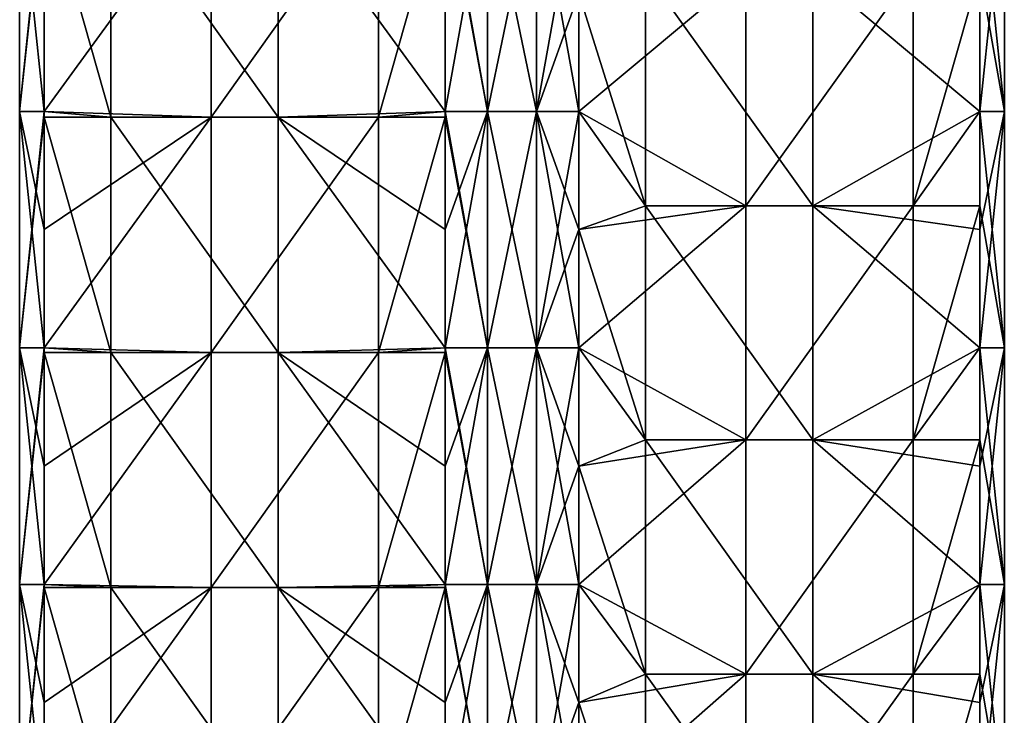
# Model space of a CAD drawing. Extents: x -90 to 138, y -1992 to 8.
# Tile 2 of 21: x -52 to 52, y -1931 to -1857. Entities that reach past the tile are written whole.
import ezdxf

# ---------------------------------------------------------------- set-up
doc = ezdxf.new("R2010")
doc.units = 0
doc.header["$LTSCALE"] = 81.481481
for name, color, linetype in [('20', 7, 'CONTINUOUS'), ('21', 7, 'CONTINUOUS'), ('22', 7, 'CONTINUOUS'), ('23', 7, 'CONTINUOUS'), ('24', 7, 'CONTINUOUS'), ('25', 7, 'CONTINUOUS'), ('26', 7, 'CONTINUOUS'), ('27', 7, 'CONTINUOUS')]:
    doc.layers.add(name, color=color, linetype=linetype)

msp = doc.modelspace()

# ---------------------------------------------------------------- linework, layer by layer
at = {"layer": '20', "linetype": 'CONTINUOUS'}
for points in [[(-7.07, -1854.39, -49.5), (-2.59, -1841.88, -52.09), (-7.07, -1866.9, -49.5), (-7.07, -1854.39, -49.5)], [(-7.07, -1866.9, -49.5), (-2.59, -1841.88, -52.09), (-2.59, -1866.9, -52.09), (-7.07, -1866.9, -49.5)], [(-2.59, -1841.88, -52.09), (2.59, -1841.88, -52.09), (-2.59, -1866.9, -52.09), (-2.59, -1841.88, -52.09)], [(-2.59, -1866.9, -52.09), (2.59, -1841.88, -52.09), (2.59, -1866.9, -52.09), (-2.59, -1866.9, -52.09)], [(2.59, -1841.88, -52.09), (7.07, -1841.88, -49.5), (2.59, -1866.9, -52.09), (2.59, -1841.88, -52.09)], [(7.07, -1841.88, -49.5), (7.07, -1854.39, -49.5), (2.59, -1866.9, -52.09), (7.07, -1841.88, -49.5)], [(2.59, -1866.9, -52.09), (7.07, -1854.39, -49.5), (7.07, -1866.9, -49.5), (2.59, -1866.9, -52.09)], [(-7.07, -1866.9, -49.5), (-2.59, -1866.9, -52.09), (-7.07, -1879.41, -49.5), (-7.07, -1866.9, -49.5)], [(-7.07, -1879.41, -49.5), (-2.59, -1866.9, -52.09), (-7.07, -1891.92, -49.5), (-7.07, -1879.41, -49.5)], [(-7.07, -1891.92, -49.5), (-2.59, -1866.9, -52.09), (-2.59, -1891.92, -52.09), (-7.07, -1891.92, -49.5)], [(-2.59, -1866.9, -52.09), (2.59, -1866.9, -52.09), (-2.59, -1891.92, -52.09), (-2.59, -1866.9, -52.09)], [(-2.59, -1891.92, -52.09), (2.59, -1866.9, -52.09), (2.59, -1891.92, -52.09), (-2.59, -1891.92, -52.09)], [(2.59, -1866.9, -52.09), (7.07, -1866.9, -49.5), (2.59, -1891.92, -52.09), (2.59, -1866.9, -52.09)], [(7.07, -1866.9, -49.5), (7.07, -1879.41, -49.5), (2.59, -1891.92, -52.09), (7.07, -1866.9, -49.5)], [(2.59, -1891.92, -52.09), (7.07, -1879.41, -49.5), (7.07, -1891.92, -49.5), (2.59, -1891.92, -52.09)], [(-7.07, -1891.92, -49.5), (-2.59, -1891.92, -52.09), (-7.07, -1904.44, -49.5), (-7.07, -1891.92, -49.5)], [(-7.07, -1904.44, -49.5), (-2.59, -1891.92, -52.09), (-7.07, -1916.95, -49.5), (-7.07, -1904.44, -49.5)], [(-7.07, -1916.95, -49.5), (-2.59, -1891.92, -52.09), (-2.59, -1916.95, -52.09), (-7.07, -1916.95, -49.5)], [(-2.59, -1891.92, -52.09), (2.59, -1891.92, -52.09), (-2.59, -1916.95, -52.09), (-2.59, -1891.92, -52.09)], [(-2.59, -1916.95, -52.09), (2.59, -1891.92, -52.09), (2.59, -1916.95, -52.09), (-2.59, -1916.95, -52.09)], [(2.59, -1891.92, -52.09), (7.07, -1891.92, -49.5), (2.59, -1916.95, -52.09), (2.59, -1891.92, -52.09)], [(7.07, -1891.92, -49.5), (7.07, -1904.44, -49.5), (2.59, -1916.95, -52.09), (7.07, -1891.92, -49.5)], [(2.59, -1916.95, -52.09), (7.07, -1904.44, -49.5), (7.07, -1916.95, -49.5), (2.59, -1916.95, -52.09)], [(-7.07, -1916.95, -49.5), (-2.59, -1916.95, -52.09), (-7.07, -1929.46, -49.5), (-7.07, -1916.95, -49.5)], [(-7.07, -1929.46, -49.5), (-2.59, -1916.95, -52.09), (-7.07, -1941.97, -49.5), (-7.07, -1929.46, -49.5)], [(-7.07, -1941.97, -49.5), (-2.59, -1916.95, -52.09), (-2.59, -1941.97, -52.09), (-7.07, -1941.97, -49.5)], [(-2.59, -1916.95, -52.09), (2.59, -1916.95, -52.09), (-2.59, -1941.97, -52.09), (-2.59, -1916.95, -52.09)], [(-2.59, -1941.97, -52.09), (2.59, -1916.95, -52.09), (2.59, -1941.97, -52.09), (-2.59, -1941.97, -52.09)], [(2.59, -1916.95, -52.09), (7.07, -1916.95, -49.5), (2.59, -1941.97, -52.09), (2.59, -1916.95, -52.09)], [(7.07, -1916.95, -49.5), (7.07, -1929.46, -49.5), (2.59, -1941.97, -52.09), (7.07, -1916.95, -49.5)], [(2.59, -1941.97, -52.09), (7.07, -1929.46, -49.5), (7.07, -1941.97, -49.5), (2.59, -1941.97, -52.09)]]:
    msp.add_3dface(points, dxfattribs=at)
at = {"layer": '21', "linetype": 'CONTINUOUS'}
for points in [[(-42.44, -1842.6, -14.12), (-42.44, -1867.5, -14.12), (-49.5, -1842.6, -7.07), (-42.44, -1842.6, -14.12)], [(-49.5, -1842.6, -7.07), (-42.44, -1867.5, -14.12), (-49.5, -1866.9, -7.07), (-49.5, -1842.6, -7.07)], [(-24.75, -1842.6, -31.82), (-24.75, -1867.5, -31.82), (-42.44, -1842.6, -14.12), (-24.75, -1842.6, -31.82)], [(-42.44, -1842.6, -14.12), (-24.75, -1867.5, -31.82), (-42.44, -1867.5, -14.12), (-42.44, -1842.6, -14.12)], [(-7.07, -1854.39, -49.5), (-7.07, -1866.9, -49.5), (-24.75, -1842.6, -31.82), (-7.07, -1854.39, -49.5)], [(-24.75, -1842.6, -31.82), (-7.07, -1866.9, -49.5), (-24.75, -1867.5, -31.82), (-24.75, -1842.6, -31.82)], [(-49.5, -1866.9, -7.07), (-42.44, -1867.5, -14.12), (-49.5, -1867.5, -7.07), (-49.5, -1866.9, -7.07)], [(-42.44, -1867.5, -14.12), (-42.44, -1892.4, -14.12), (-49.5, -1867.5, -7.07), (-42.44, -1867.5, -14.12)], [(-49.5, -1867.5, -7.07), (-42.44, -1892.4, -14.12), (-49.5, -1891.92, -7.07), (-49.5, -1867.5, -7.07)], [(-24.75, -1867.5, -31.82), (-24.75, -1892.4, -31.82), (-42.44, -1867.5, -14.12), (-24.75, -1867.5, -31.82)], [(-42.44, -1867.5, -14.12), (-24.75, -1892.4, -31.82), (-42.44, -1892.4, -14.12), (-42.44, -1867.5, -14.12)], [(-7.07, -1866.9, -49.5), (-7.07, -1879.41, -49.5), (-24.75, -1867.5, -31.82), (-7.07, -1866.9, -49.5)], [(-7.07, -1879.41, -49.5), (-7.07, -1891.92, -49.5), (-24.75, -1867.5, -31.82), (-7.07, -1879.41, -49.5)], [(-24.75, -1867.5, -31.82), (-7.07, -1891.92, -49.5), (-24.75, -1892.4, -31.82), (-24.75, -1867.5, -31.82)], [(-49.5, -1891.92, -7.07), (-42.44, -1892.4, -14.12), (-49.5, -1892.4, -7.07), (-49.5, -1891.92, -7.07)], [(-42.44, -1892.4, -14.12), (-42.44, -1917.3, -14.12), (-49.5, -1892.4, -7.07), (-42.44, -1892.4, -14.12)], [(-49.5, -1892.4, -7.07), (-42.44, -1917.3, -14.12), (-49.5, -1916.95, -7.07), (-49.5, -1892.4, -7.07)], [(-24.75, -1892.4, -31.82), (-24.75, -1917.3, -31.82), (-42.44, -1892.4, -14.12), (-24.75, -1892.4, -31.82)], [(-42.44, -1892.4, -14.12), (-24.75, -1917.3, -31.82), (-42.44, -1917.3, -14.12), (-42.44, -1892.4, -14.12)], [(-7.07, -1891.92, -49.5), (-7.07, -1904.44, -49.5), (-24.75, -1892.4, -31.82), (-7.07, -1891.92, -49.5)], [(-7.07, -1904.44, -49.5), (-7.07, -1916.95, -49.5), (-24.75, -1892.4, -31.82), (-7.07, -1904.44, -49.5)], [(-24.75, -1892.4, -31.82), (-7.07, -1916.95, -49.5), (-24.75, -1917.3, -31.82), (-24.75, -1892.4, -31.82)], [(-49.5, -1916.95, -7.07), (-42.44, -1917.3, -14.12), (-49.5, -1917.3, -7.07), (-49.5, -1916.95, -7.07)], [(-42.44, -1917.3, -14.12), (-42.44, -1942.2, -14.12), (-49.5, -1917.3, -7.07), (-42.44, -1917.3, -14.12)], [(-49.5, -1917.3, -7.07), (-42.44, -1942.2, -14.12), (-49.5, -1941.97, -7.07), (-49.5, -1917.3, -7.07)], [(-24.75, -1917.3, -31.82), (-24.75, -1942.2, -31.82), (-42.44, -1917.3, -14.12), (-24.75, -1917.3, -31.82)], [(-42.44, -1917.3, -14.12), (-24.75, -1942.2, -31.82), (-42.44, -1942.2, -14.12), (-42.44, -1917.3, -14.12)], [(-7.07, -1916.95, -49.5), (-7.07, -1929.46, -49.5), (-24.75, -1917.3, -31.82), (-7.07, -1916.95, -49.5)], [(-7.07, -1929.46, -49.5), (-7.07, -1941.97, -49.5), (-24.75, -1917.3, -31.82), (-7.07, -1929.46, -49.5)], [(-24.75, -1917.3, -31.82), (-7.07, -1941.97, -49.5), (-24.75, -1942.2, -31.82), (-24.75, -1917.3, -31.82)]]:
    msp.add_3dface(points, dxfattribs=at)
at = {"layer": '22', "linetype": 'CONTINUOUS'}
for points in [[(-49.5, -1841.88, -7.07), (-49.5, -1842.6, -7.07), (-52.09, -1866.9, -2.59), (-49.5, -1841.88, -7.07)], [(-52.09, -1841.88, -2.59), (-49.5, -1841.88, -7.07), (-52.09, -1866.9, -2.59), (-52.09, -1841.88, -2.59)], [(-52.09, -1841.88, 2.59), (-52.09, -1841.88, -2.59), (-52.09, -1866.9, 2.59), (-52.09, -1841.88, 2.59)], [(-49.5, -1854.39, 7.07), (-52.09, -1841.88, 2.59), (-49.5, -1866.9, 7.07), (-49.5, -1854.39, 7.07)], [(-49.5, -1866.9, 7.07), (-52.09, -1841.88, 2.59), (-52.09, -1866.9, 2.59), (-49.5, -1866.9, 7.07)], [(-52.09, -1866.9, 2.59), (-52.09, -1841.88, -2.59), (-52.09, -1866.9, -2.59), (-52.09, -1866.9, 2.59)], [(-49.5, -1842.6, -7.07), (-49.5, -1866.9, -7.07), (-52.09, -1866.9, -2.59), (-49.5, -1842.6, -7.07)], [(-49.5, -1866.9, -7.07), (-49.5, -1867.5, -7.07), (-52.09, -1891.92, -2.59), (-49.5, -1866.9, -7.07)], [(-52.09, -1866.9, -2.59), (-49.5, -1866.9, -7.07), (-52.09, -1891.92, -2.59), (-52.09, -1866.9, -2.59)], [(-49.5, -1866.9, 7.07), (-52.09, -1866.9, 2.59), (-49.5, -1879.41, 7.07), (-49.5, -1866.9, 7.07)], [(-52.09, -1866.9, 2.59), (-52.09, -1866.9, -2.59), (-52.09, -1891.92, 2.59), (-52.09, -1866.9, 2.59)], [(-49.5, -1879.41, 7.07), (-52.09, -1866.9, 2.59), (-49.5, -1891.92, 7.07), (-49.5, -1879.41, 7.07)], [(-49.5, -1891.92, 7.07), (-52.09, -1866.9, 2.59), (-52.09, -1891.92, 2.59), (-49.5, -1891.92, 7.07)], [(-52.09, -1891.92, 2.59), (-52.09, -1866.9, -2.59), (-52.09, -1891.92, -2.59), (-52.09, -1891.92, 2.59)], [(-49.5, -1867.5, -7.07), (-49.5, -1891.92, -7.07), (-52.09, -1891.92, -2.59), (-49.5, -1867.5, -7.07)], [(-49.5, -1891.92, -7.07), (-49.5, -1892.4, -7.07), (-52.09, -1916.95, -2.59), (-49.5, -1891.92, -7.07)], [(-52.09, -1891.92, -2.59), (-49.5, -1891.92, -7.07), (-52.09, -1916.95, -2.59), (-52.09, -1891.92, -2.59)], [(-49.5, -1891.92, 7.07), (-52.09, -1891.92, 2.59), (-49.5, -1904.44, 7.07), (-49.5, -1891.92, 7.07)], [(-52.09, -1891.92, 2.59), (-52.09, -1891.92, -2.59), (-52.09, -1916.95, 2.59), (-52.09, -1891.92, 2.59)], [(-49.5, -1904.44, 7.07), (-52.09, -1891.92, 2.59), (-49.5, -1916.95, 7.07), (-49.5, -1904.44, 7.07)], [(-49.5, -1916.95, 7.07), (-52.09, -1891.92, 2.59), (-52.09, -1916.95, 2.59), (-49.5, -1916.95, 7.07)], [(-52.09, -1916.95, 2.59), (-52.09, -1891.92, -2.59), (-52.09, -1916.95, -2.59), (-52.09, -1916.95, 2.59)], [(-49.5, -1892.4, -7.07), (-49.5, -1916.95, -7.07), (-52.09, -1916.95, -2.59), (-49.5, -1892.4, -7.07)], [(-49.5, -1916.95, -7.07), (-49.5, -1917.3, -7.07), (-52.09, -1941.97, -2.59), (-49.5, -1916.95, -7.07)], [(-52.09, -1916.95, -2.59), (-49.5, -1916.95, -7.07), (-52.09, -1941.97, -2.59), (-52.09, -1916.95, -2.59)], [(-49.5, -1916.95, 7.07), (-52.09, -1916.95, 2.59), (-49.5, -1929.46, 7.07), (-49.5, -1916.95, 7.07)], [(-52.09, -1916.95, 2.59), (-52.09, -1916.95, -2.59), (-52.09, -1941.97, 2.59), (-52.09, -1916.95, 2.59)], [(-49.5, -1929.46, 7.07), (-52.09, -1916.95, 2.59), (-49.5, -1941.97, 7.07), (-49.5, -1929.46, 7.07)], [(-49.5, -1941.97, 7.07), (-52.09, -1916.95, 2.59), (-52.09, -1941.97, 2.59), (-49.5, -1941.97, 7.07)], [(-52.09, -1941.97, 2.59), (-52.09, -1916.95, -2.59), (-52.09, -1941.97, -2.59), (-52.09, -1941.97, 2.59)], [(-49.5, -1917.3, -7.07), (-49.5, -1941.97, -7.07), (-52.09, -1941.97, -2.59), (-49.5, -1917.3, -7.07)]]:
    msp.add_3dface(points, dxfattribs=at)
at = {"layer": '23', "linetype": 'CONTINUOUS'}
for points in [[(-49.5, -1854.39, 7.07), (-49.5, -1866.9, 7.07), (-31.82, -1842.6, 24.75), (-49.5, -1854.39, 7.07)], [(-31.82, -1842.6, 24.75), (-49.5, -1866.9, 7.07), (-31.82, -1867.5, 24.75), (-31.82, -1842.6, 24.75)], [(-31.82, -1842.6, 24.75), (-31.82, -1867.5, 24.75), (-14.12, -1842.6, 42.44), (-31.82, -1842.6, 24.75)], [(-14.12, -1842.6, 42.44), (-31.82, -1867.5, 24.75), (-14.12, -1867.5, 42.44), (-14.12, -1842.6, 42.44)], [(-14.12, -1842.6, 42.44), (-14.12, -1867.5, 42.44), (-7.07, -1842.6, 49.5), (-14.12, -1842.6, 42.44)], [(-7.07, -1842.6, 49.5), (-14.12, -1867.5, 42.44), (-7.07, -1866.9, 49.5), (-7.07, -1842.6, 49.5)], [(-49.5, -1866.9, 7.07), (-49.5, -1879.41, 7.07), (-31.82, -1867.5, 24.75), (-49.5, -1866.9, 7.07)], [(-49.5, -1879.41, 7.07), (-49.5, -1891.92, 7.07), (-31.82, -1867.5, 24.75), (-49.5, -1879.41, 7.07)], [(-31.82, -1867.5, 24.75), (-49.5, -1891.92, 7.07), (-31.82, -1892.4, 24.75), (-31.82, -1867.5, 24.75)], [(-31.82, -1867.5, 24.75), (-31.82, -1892.4, 24.75), (-14.12, -1867.5, 42.44), (-31.82, -1867.5, 24.75)], [(-14.12, -1867.5, 42.44), (-31.82, -1892.4, 24.75), (-14.12, -1892.4, 42.44), (-14.12, -1867.5, 42.44)], [(-7.07, -1866.9, 49.5), (-14.12, -1867.5, 42.44), (-7.07, -1867.5, 49.5), (-7.07, -1866.9, 49.5)], [(-14.12, -1867.5, 42.44), (-14.12, -1892.4, 42.44), (-7.07, -1867.5, 49.5), (-14.12, -1867.5, 42.44)], [(-7.07, -1867.5, 49.5), (-14.12, -1892.4, 42.44), (-7.07, -1891.92, 49.5), (-7.07, -1867.5, 49.5)], [(-49.5, -1891.92, 7.07), (-49.5, -1904.44, 7.07), (-31.82, -1892.4, 24.75), (-49.5, -1891.92, 7.07)], [(-49.5, -1904.44, 7.07), (-49.5, -1916.95, 7.07), (-31.82, -1892.4, 24.75), (-49.5, -1904.44, 7.07)], [(-31.82, -1892.4, 24.75), (-49.5, -1916.95, 7.07), (-31.82, -1917.3, 24.75), (-31.82, -1892.4, 24.75)], [(-31.82, -1892.4, 24.75), (-31.82, -1917.3, 24.75), (-14.12, -1892.4, 42.44), (-31.82, -1892.4, 24.75)], [(-14.12, -1892.4, 42.44), (-31.82, -1917.3, 24.75), (-14.12, -1917.3, 42.44), (-14.12, -1892.4, 42.44)], [(-7.07, -1891.92, 49.5), (-14.12, -1892.4, 42.44), (-7.07, -1892.4, 49.5), (-7.07, -1891.92, 49.5)], [(-14.12, -1892.4, 42.44), (-14.12, -1917.3, 42.44), (-7.07, -1892.4, 49.5), (-14.12, -1892.4, 42.44)], [(-7.07, -1892.4, 49.5), (-14.12, -1917.3, 42.44), (-7.07, -1916.95, 49.5), (-7.07, -1892.4, 49.5)], [(-49.5, -1916.95, 7.07), (-49.5, -1929.46, 7.07), (-31.82, -1917.3, 24.75), (-49.5, -1916.95, 7.07)], [(-49.5, -1929.46, 7.07), (-49.5, -1941.97, 7.07), (-31.82, -1917.3, 24.75), (-49.5, -1929.46, 7.07)], [(-31.82, -1917.3, 24.75), (-49.5, -1941.97, 7.07), (-31.82, -1942.2, 24.75), (-31.82, -1917.3, 24.75)], [(-31.82, -1917.3, 24.75), (-31.82, -1942.2, 24.75), (-14.12, -1917.3, 42.44), (-31.82, -1917.3, 24.75)], [(-14.12, -1917.3, 42.44), (-31.82, -1942.2, 24.75), (-14.12, -1942.2, 42.44), (-14.12, -1917.3, 42.44)], [(-7.07, -1916.95, 49.5), (-14.12, -1917.3, 42.44), (-7.07, -1917.3, 49.5), (-7.07, -1916.95, 49.5)], [(-14.12, -1917.3, 42.44), (-14.12, -1942.2, 42.44), (-7.07, -1917.3, 49.5), (-14.12, -1917.3, 42.44)], [(-7.07, -1917.3, 49.5), (-14.12, -1942.2, 42.44), (-7.07, -1941.97, 49.5), (-7.07, -1917.3, 49.5)]]:
    msp.add_3dface(points, dxfattribs=at)
at = {"layer": '24', "linetype": 'CONTINUOUS'}
for points in [[(-7.07, -1841.88, 49.5), (-7.07, -1842.6, 49.5), (-2.59, -1866.9, 52.09), (-7.07, -1841.88, 49.5)], [(-2.59, -1841.88, 52.09), (-7.07, -1841.88, 49.5), (-2.59, -1866.9, 52.09), (-2.59, -1841.88, 52.09)], [(-7.07, -1842.6, 49.5), (-7.07, -1866.9, 49.5), (-2.59, -1866.9, 52.09), (-7.07, -1842.6, 49.5)], [(2.59, -1841.88, 52.09), (-2.59, -1841.88, 52.09), (2.59, -1866.9, 52.09), (2.59, -1841.88, 52.09)], [(2.59, -1866.9, 52.09), (-2.59, -1841.88, 52.09), (-2.59, -1866.9, 52.09), (2.59, -1866.9, 52.09)], [(7.07, -1854.39, 49.5), (2.59, -1841.88, 52.09), (7.07, -1866.9, 49.5), (7.07, -1854.39, 49.5)], [(7.07, -1866.9, 49.5), (2.59, -1841.88, 52.09), (2.59, -1866.9, 52.09), (7.07, -1866.9, 49.5)], [(-7.07, -1866.9, 49.5), (-7.07, -1867.5, 49.5), (-2.59, -1891.92, 52.09), (-7.07, -1866.9, 49.5)], [(-2.59, -1866.9, 52.09), (-7.07, -1866.9, 49.5), (-2.59, -1891.92, 52.09), (-2.59, -1866.9, 52.09)], [(-7.07, -1867.5, 49.5), (-7.07, -1891.92, 49.5), (-2.59, -1891.92, 52.09), (-7.07, -1867.5, 49.5)], [(2.59, -1866.9, 52.09), (-2.59, -1866.9, 52.09), (2.59, -1891.92, 52.09), (2.59, -1866.9, 52.09)], [(2.59, -1891.92, 52.09), (-2.59, -1866.9, 52.09), (-2.59, -1891.92, 52.09), (2.59, -1891.92, 52.09)], [(7.07, -1866.9, 49.5), (2.59, -1866.9, 52.09), (7.07, -1879.41, 49.5), (7.07, -1866.9, 49.5)], [(7.07, -1879.41, 49.5), (2.59, -1866.9, 52.09), (7.07, -1891.92, 49.5), (7.07, -1879.41, 49.5)], [(7.07, -1891.92, 49.5), (2.59, -1866.9, 52.09), (2.59, -1891.92, 52.09), (7.07, -1891.92, 49.5)], [(-7.07, -1891.92, 49.5), (-7.07, -1892.4, 49.5), (-2.59, -1916.95, 52.09), (-7.07, -1891.92, 49.5)], [(-2.59, -1891.92, 52.09), (-7.07, -1891.92, 49.5), (-2.59, -1916.95, 52.09), (-2.59, -1891.92, 52.09)], [(-7.07, -1892.4, 49.5), (-7.07, -1916.95, 49.5), (-2.59, -1916.95, 52.09), (-7.07, -1892.4, 49.5)], [(2.59, -1891.92, 52.09), (-2.59, -1891.92, 52.09), (2.59, -1916.95, 52.09), (2.59, -1891.92, 52.09)], [(2.59, -1916.95, 52.09), (-2.59, -1891.92, 52.09), (-2.59, -1916.95, 52.09), (2.59, -1916.95, 52.09)], [(7.07, -1891.92, 49.5), (2.59, -1891.92, 52.09), (7.07, -1904.44, 49.5), (7.07, -1891.92, 49.5)], [(7.07, -1904.44, 49.5), (2.59, -1891.92, 52.09), (7.07, -1916.95, 49.5), (7.07, -1904.44, 49.5)], [(7.07, -1916.95, 49.5), (2.59, -1891.92, 52.09), (2.59, -1916.95, 52.09), (7.07, -1916.95, 49.5)], [(-7.07, -1916.95, 49.5), (-7.07, -1917.3, 49.5), (-2.59, -1941.97, 52.09), (-7.07, -1916.95, 49.5)], [(-2.59, -1916.95, 52.09), (-7.07, -1916.95, 49.5), (-2.59, -1941.97, 52.09), (-2.59, -1916.95, 52.09)], [(-7.07, -1917.3, 49.5), (-7.07, -1941.97, 49.5), (-2.59, -1941.97, 52.09), (-7.07, -1917.3, 49.5)], [(2.59, -1916.95, 52.09), (-2.59, -1916.95, 52.09), (2.59, -1941.97, 52.09), (2.59, -1916.95, 52.09)], [(2.59, -1941.97, 52.09), (-2.59, -1916.95, 52.09), (-2.59, -1941.97, 52.09), (2.59, -1941.97, 52.09)], [(7.07, -1916.95, 49.5), (2.59, -1916.95, 52.09), (7.07, -1929.46, 49.5), (7.07, -1916.95, 49.5)], [(7.07, -1929.46, 49.5), (2.59, -1916.95, 52.09), (7.07, -1941.97, 49.5), (7.07, -1929.46, 49.5)], [(7.07, -1941.97, 49.5), (2.59, -1916.95, 52.09), (2.59, -1941.97, 52.09), (7.07, -1941.97, 49.5)]]:
    msp.add_3dface(points, dxfattribs=at)
at = {"layer": '25', "linetype": 'CONTINUOUS'}
for points in [[(7.07, -1854.39, 49.5), (7.07, -1866.9, 49.5), (24.75, -1852.11, 31.82), (7.07, -1854.39, 49.5)], [(7.07, -1866.9, 49.5), (24.75, -1876.89, 31.82), (24.75, -1852.11, 31.82), (7.07, -1866.9, 49.5)], [(42.44, -1876.89, 14.12), (42.44, -1852.11, 14.12), (24.75, -1876.89, 31.82), (42.44, -1876.89, 14.12)], [(24.75, -1876.89, 31.82), (42.44, -1852.11, 14.12), (24.75, -1852.11, 31.82), (24.75, -1876.89, 31.82)], [(49.5, -1866.9, 7.07), (49.5, -1852.11, 7.07), (42.44, -1876.89, 14.12), (49.5, -1866.9, 7.07)], [(42.44, -1876.89, 14.12), (49.5, -1852.11, 7.07), (42.44, -1852.11, 14.12), (42.44, -1876.89, 14.12)], [(7.07, -1866.9, 49.5), (7.07, -1879.41, 49.5), (24.75, -1876.89, 31.82), (7.07, -1866.9, 49.5)], [(49.5, -1876.89, 7.07), (49.5, -1866.9, 7.07), (42.44, -1876.89, 14.12), (49.5, -1876.89, 7.07)], [(7.07, -1879.41, 49.5), (7.07, -1891.92, 49.5), (24.75, -1876.89, 31.82), (7.07, -1879.41, 49.5)], [(7.07, -1891.92, 49.5), (24.75, -1901.67, 31.82), (24.75, -1876.89, 31.82), (7.07, -1891.92, 49.5)], [(42.44, -1901.67, 14.12), (42.44, -1876.89, 14.12), (24.75, -1901.67, 31.82), (42.44, -1901.67, 14.12)], [(24.75, -1901.67, 31.82), (42.44, -1876.89, 14.12), (24.75, -1876.89, 31.82), (24.75, -1901.67, 31.82)], [(49.5, -1891.92, 7.07), (49.5, -1876.89, 7.07), (42.44, -1901.67, 14.12), (49.5, -1891.92, 7.07)], [(42.44, -1901.67, 14.12), (49.5, -1876.89, 7.07), (42.44, -1876.89, 14.12), (42.44, -1901.67, 14.12)], [(7.07, -1891.92, 49.5), (7.07, -1904.44, 49.5), (24.75, -1901.67, 31.82), (7.07, -1891.92, 49.5)], [(49.5, -1901.67, 7.07), (49.5, -1891.92, 7.07), (42.44, -1901.67, 14.12), (49.5, -1901.67, 7.07)], [(7.07, -1904.44, 49.5), (7.07, -1916.95, 49.5), (24.75, -1901.67, 31.82), (7.07, -1904.44, 49.5)], [(7.07, -1916.95, 49.5), (24.75, -1926.44, 31.82), (24.75, -1901.67, 31.82), (7.07, -1916.95, 49.5)], [(42.44, -1926.44, 14.12), (42.44, -1901.67, 14.12), (24.75, -1926.44, 31.82), (42.44, -1926.44, 14.12)], [(24.75, -1926.44, 31.82), (42.44, -1901.67, 14.12), (24.75, -1901.67, 31.82), (24.75, -1926.44, 31.82)], [(49.5, -1916.95, 7.07), (49.5, -1901.67, 7.07), (42.44, -1926.44, 14.12), (49.5, -1916.95, 7.07)], [(42.44, -1926.44, 14.12), (49.5, -1901.67, 7.07), (42.44, -1901.67, 14.12), (42.44, -1926.44, 14.12)], [(7.07, -1916.95, 49.5), (7.07, -1929.46, 49.5), (24.75, -1926.44, 31.82), (7.07, -1916.95, 49.5)], [(49.5, -1926.44, 7.07), (49.5, -1916.95, 7.07), (42.44, -1926.44, 14.12), (49.5, -1926.44, 7.07)], [(7.07, -1929.46, 49.5), (7.07, -1941.97, 49.5), (24.75, -1926.44, 31.82), (7.07, -1929.46, 49.5)], [(7.07, -1941.97, 49.5), (24.75, -1951.22, 31.82), (24.75, -1926.44, 31.82), (7.07, -1941.97, 49.5)], [(42.44, -1951.22, 14.12), (42.44, -1926.44, 14.12), (24.75, -1951.22, 31.82), (42.44, -1951.22, 14.12)], [(24.75, -1951.22, 31.82), (42.44, -1926.44, 14.12), (24.75, -1926.44, 31.82), (24.75, -1951.22, 31.82)], [(49.5, -1941.97, 7.07), (49.5, -1926.44, 7.07), (42.44, -1951.22, 14.12), (49.5, -1941.97, 7.07)], [(42.44, -1951.22, 14.12), (49.5, -1926.44, 7.07), (42.44, -1926.44, 14.12), (42.44, -1951.22, 14.12)]]:
    msp.add_3dface(points, dxfattribs=at)
at = {"layer": '26', "linetype": 'CONTINUOUS'}
for points in [[(49.5, -1841.88, 7.07), (49.5, -1852.11, 7.07), (52.09, -1866.9, 2.59), (49.5, -1841.88, 7.07)], [(52.09, -1841.88, 2.59), (49.5, -1841.88, 7.07), (52.09, -1866.9, 2.59), (52.09, -1841.88, 2.59)], [(49.5, -1854.39, -7.07), (52.09, -1841.88, -2.59), (49.5, -1866.9, -7.07), (49.5, -1854.39, -7.07)], [(49.5, -1866.9, -7.07), (52.09, -1841.88, -2.59), (52.09, -1866.9, -2.59), (49.5, -1866.9, -7.07)], [(52.09, -1841.88, -2.59), (52.09, -1841.88, 2.59), (52.09, -1866.9, -2.59), (52.09, -1841.88, -2.59)], [(52.09, -1866.9, -2.59), (52.09, -1841.88, 2.59), (52.09, -1866.9, 2.59), (52.09, -1866.9, -2.59)], [(49.5, -1852.11, 7.07), (49.5, -1866.9, 7.07), (52.09, -1866.9, 2.59), (49.5, -1852.11, 7.07)], [(49.5, -1866.9, 7.07), (49.5, -1876.89, 7.07), (52.09, -1891.92, 2.59), (49.5, -1866.9, 7.07)], [(52.09, -1866.9, 2.59), (49.5, -1866.9, 7.07), (52.09, -1891.92, 2.59), (52.09, -1866.9, 2.59)], [(49.5, -1866.9, -7.07), (52.09, -1866.9, -2.59), (49.5, -1879.41, -7.07), (49.5, -1866.9, -7.07)], [(49.5, -1879.41, -7.07), (52.09, -1866.9, -2.59), (49.5, -1891.92, -7.07), (49.5, -1879.41, -7.07)], [(49.5, -1891.92, -7.07), (52.09, -1866.9, -2.59), (52.09, -1891.92, -2.59), (49.5, -1891.92, -7.07)], [(52.09, -1866.9, -2.59), (52.09, -1866.9, 2.59), (52.09, -1891.92, -2.59), (52.09, -1866.9, -2.59)], [(52.09, -1891.92, -2.59), (52.09, -1866.9, 2.59), (52.09, -1891.92, 2.59), (52.09, -1891.92, -2.59)], [(49.5, -1876.89, 7.07), (49.5, -1891.92, 7.07), (52.09, -1891.92, 2.59), (49.5, -1876.89, 7.07)], [(49.5, -1891.92, 7.07), (49.5, -1901.67, 7.07), (52.09, -1916.95, 2.59), (49.5, -1891.92, 7.07)], [(52.09, -1891.92, 2.59), (49.5, -1891.92, 7.07), (52.09, -1916.95, 2.59), (52.09, -1891.92, 2.59)], [(49.5, -1891.92, -7.07), (52.09, -1891.92, -2.59), (49.5, -1904.44, -7.07), (49.5, -1891.92, -7.07)], [(49.5, -1904.44, -7.07), (52.09, -1891.92, -2.59), (49.5, -1916.95, -7.07), (49.5, -1904.44, -7.07)], [(49.5, -1916.95, -7.07), (52.09, -1891.92, -2.59), (52.09, -1916.95, -2.59), (49.5, -1916.95, -7.07)], [(52.09, -1891.92, -2.59), (52.09, -1891.92, 2.59), (52.09, -1916.95, -2.59), (52.09, -1891.92, -2.59)], [(52.09, -1916.95, -2.59), (52.09, -1891.92, 2.59), (52.09, -1916.95, 2.59), (52.09, -1916.95, -2.59)], [(49.5, -1901.67, 7.07), (49.5, -1916.95, 7.07), (52.09, -1916.95, 2.59), (49.5, -1901.67, 7.07)], [(49.5, -1916.95, 7.07), (49.5, -1926.44, 7.07), (52.09, -1941.97, 2.59), (49.5, -1916.95, 7.07)], [(52.09, -1916.95, 2.59), (49.5, -1916.95, 7.07), (52.09, -1941.97, 2.59), (52.09, -1916.95, 2.59)], [(49.5, -1916.95, -7.07), (52.09, -1916.95, -2.59), (49.5, -1929.46, -7.07), (49.5, -1916.95, -7.07)], [(49.5, -1929.46, -7.07), (52.09, -1916.95, -2.59), (49.5, -1941.97, -7.07), (49.5, -1929.46, -7.07)], [(49.5, -1941.97, -7.07), (52.09, -1916.95, -2.59), (52.09, -1941.97, -2.59), (49.5, -1941.97, -7.07)], [(52.09, -1916.95, -2.59), (52.09, -1916.95, 2.59), (52.09, -1941.97, -2.59), (52.09, -1916.95, -2.59)], [(52.09, -1941.97, -2.59), (52.09, -1916.95, 2.59), (52.09, -1941.97, 2.59), (52.09, -1941.97, -2.59)], [(49.5, -1926.44, 7.07), (49.5, -1941.97, 7.07), (52.09, -1941.97, 2.59), (49.5, -1926.44, 7.07)]]:
    msp.add_3dface(points, dxfattribs=at)
at = {"layer": '27', "linetype": 'CONTINUOUS'}
for points in [[(7.07, -1854.39, -49.5), (14.12, -1852.11, -42.44), (14.12, -1876.89, -42.44), (7.07, -1854.39, -49.5)], [(31.82, -1852.11, -24.75), (31.82, -1876.89, -24.75), (14.12, -1852.11, -42.44), (31.82, -1852.11, -24.75)], [(14.12, -1852.11, -42.44), (31.82, -1876.89, -24.75), (14.12, -1876.89, -42.44), (14.12, -1852.11, -42.44)], [(49.5, -1854.39, -7.07), (49.5, -1866.9, -7.07), (31.82, -1852.11, -24.75), (49.5, -1854.39, -7.07)], [(31.82, -1852.11, -24.75), (49.5, -1866.9, -7.07), (31.82, -1876.89, -24.75), (31.82, -1852.11, -24.75)], [(7.07, -1866.9, -49.5), (7.07, -1854.39, -49.5), (14.12, -1876.89, -42.44), (7.07, -1866.9, -49.5)], [(7.07, -1879.41, -49.5), (7.07, -1866.9, -49.5), (14.12, -1876.89, -42.44), (7.07, -1879.41, -49.5)], [(49.5, -1866.9, -7.07), (49.5, -1879.41, -7.07), (31.82, -1876.89, -24.75), (49.5, -1866.9, -7.07)], [(7.07, -1879.41, -49.5), (14.12, -1876.89, -42.44), (14.12, -1901.67, -42.44), (7.07, -1879.41, -49.5)], [(31.82, -1876.89, -24.75), (31.82, -1901.67, -24.75), (14.12, -1876.89, -42.44), (31.82, -1876.89, -24.75)], [(14.12, -1876.89, -42.44), (31.82, -1901.67, -24.75), (14.12, -1901.67, -42.44), (14.12, -1876.89, -42.44)], [(49.5, -1879.41, -7.07), (49.5, -1891.92, -7.07), (31.82, -1876.89, -24.75), (49.5, -1879.41, -7.07)], [(31.82, -1876.89, -24.75), (49.5, -1891.92, -7.07), (31.82, -1901.67, -24.75), (31.82, -1876.89, -24.75)], [(7.07, -1891.92, -49.5), (7.07, -1879.41, -49.5), (14.12, -1901.67, -42.44), (7.07, -1891.92, -49.5)], [(7.07, -1904.44, -49.5), (7.07, -1891.92, -49.5), (14.12, -1901.67, -42.44), (7.07, -1904.44, -49.5)], [(49.5, -1891.92, -7.07), (49.5, -1904.44, -7.07), (31.82, -1901.67, -24.75), (49.5, -1891.92, -7.07)], [(7.07, -1904.44, -49.5), (14.12, -1901.67, -42.44), (14.12, -1926.44, -42.44), (7.07, -1904.44, -49.5)], [(31.82, -1901.67, -24.75), (31.82, -1926.44, -24.75), (14.12, -1901.67, -42.44), (31.82, -1901.67, -24.75)], [(14.12, -1901.67, -42.44), (31.82, -1926.44, -24.75), (14.12, -1926.44, -42.44), (14.12, -1901.67, -42.44)], [(49.5, -1904.44, -7.07), (49.5, -1916.95, -7.07), (31.82, -1901.67, -24.75), (49.5, -1904.44, -7.07)], [(31.82, -1901.67, -24.75), (49.5, -1916.95, -7.07), (31.82, -1926.44, -24.75), (31.82, -1901.67, -24.75)], [(7.07, -1916.95, -49.5), (7.07, -1904.44, -49.5), (14.12, -1926.44, -42.44), (7.07, -1916.95, -49.5)], [(7.07, -1929.46, -49.5), (7.07, -1916.95, -49.5), (14.12, -1926.44, -42.44), (7.07, -1929.46, -49.5)], [(49.5, -1916.95, -7.07), (49.5, -1929.46, -7.07), (31.82, -1926.44, -24.75), (49.5, -1916.95, -7.07)], [(7.07, -1929.46, -49.5), (14.12, -1926.44, -42.44), (14.12, -1951.22, -42.44), (7.07, -1929.46, -49.5)], [(31.82, -1926.44, -24.75), (31.82, -1951.22, -24.75), (14.12, -1926.44, -42.44), (31.82, -1926.44, -24.75)], [(14.12, -1926.44, -42.44), (31.82, -1951.22, -24.75), (14.12, -1951.22, -42.44), (14.12, -1926.44, -42.44)], [(49.5, -1929.46, -7.07), (49.5, -1941.97, -7.07), (31.82, -1926.44, -24.75), (49.5, -1929.46, -7.07)], [(31.82, -1926.44, -24.75), (49.5, -1941.97, -7.07), (31.82, -1951.22, -24.75), (31.82, -1926.44, -24.75)], [(7.07, -1941.97, -49.5), (7.07, -1929.46, -49.5), (14.12, -1951.22, -42.44), (7.07, -1941.97, -49.5)]]:
    msp.add_3dface(points, dxfattribs=at)

doc.saveas('drawing.dxf')
